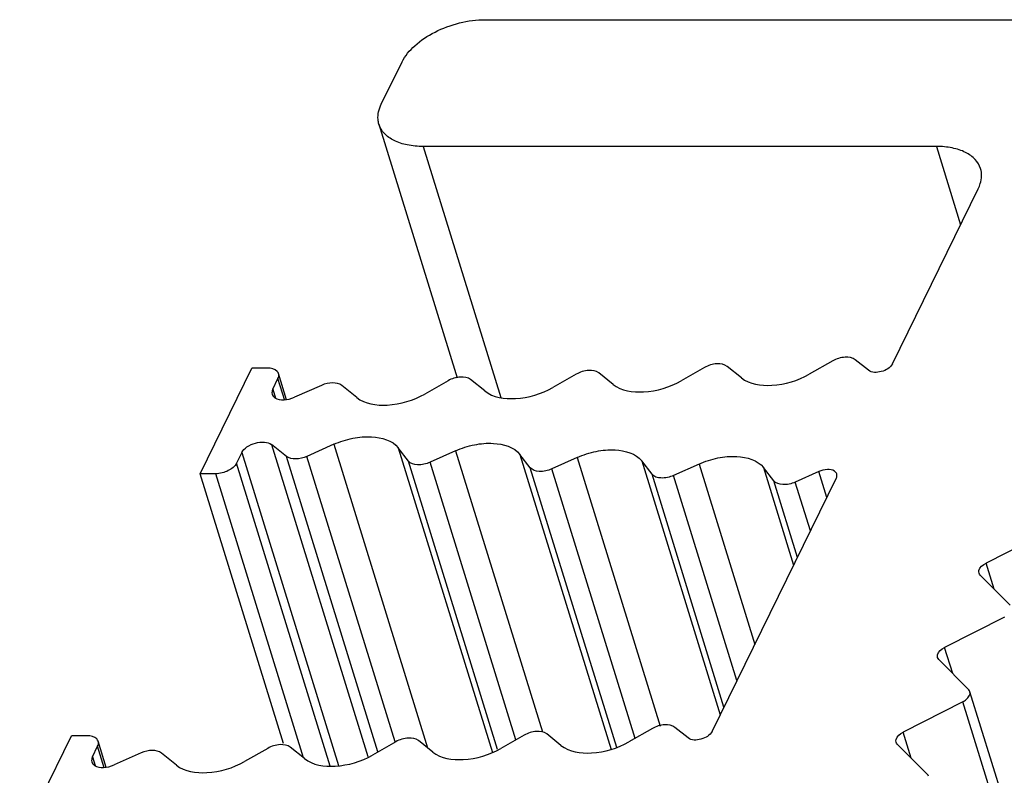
# Model space of a CAD drawing. Header units: millimetres. Extents: x 0 to 594, y 0 to 420.
# Tile 82 of 117: x 470.04 to 478.73, y 193.48 to 200.15. Entities that reach past the tile are written whole.
import ezdxf

# ---------------------------------------------------------------- set-up
doc = ezdxf.new("R2010")
doc.units = ezdxf.units.MM
doc.header["$LTSCALE"] = 32.67
doc.layers.add('3_ALL_AXES', color=7, linetype='CONTINUOUS')

msp = doc.modelspace()

# ---------------------------------------------------------------- linework, layer by layer
at = {"layer": '3_ALL_AXES', "color": 7, "linetype": 'CONTINUOUS'}
for p, q in [((474.14851, 200.14953), (479.01171, 200.14953)), ((473.22982, 199.40359), (473.41285, 199.77656)), ((473.20921, 199.22645), (473.90084, 196.98833)), ((478.13106, 199.03063), (473.59944, 199.03063)), ((477.74216, 197.11199), (478.50067, 198.65766)), ((476.40878, 196.98881), (476.28303, 197.08988)), ((477.21533, 197.13781), (477.00828, 197.01992)), ((477.53107, 197.05501), (477.41519, 197.14815)), ((471.62927, 196.14201), (472.08683, 197.07442)), ((472.22499, 197.07442), (472.08683, 197.07442)), ((472.39379, 196.79492), (472.32255, 197.02547)), ((474.95101, 197.02126), (474.74397, 196.90337)), ((475.27657, 196.93058), (475.15087, 197.03161)), ((476.08317, 197.07954), (475.87612, 196.96164)), ((472.27164, 196.88794), (472.31739, 196.98118)), ((472.70213, 196.92211), (472.46329, 196.8164)), ((473.01314, 196.81478), (472.8803, 196.92154)), ((473.81885, 196.96299), (473.61286, 196.8457)), ((474.14438, 196.87234), (474.01871, 196.97334)), ((472.39405, 196.29432), (472.25897, 196.40003)), ((472.8104, 196.40165), (472.57279, 196.29489)), ((471.9971, 196.32849), (471.95134, 196.23525)), ((473.47065, 196.25344), (473.37978, 196.37073)), ((473.88515, 196.34409), (473.66036, 196.24309)), ((474.54562, 196.19517), (474.45428, 196.31305)), ((474.96019, 196.28585), (474.73533, 196.18482)), ((475.62059, 196.13689), (475.52925, 196.25478)), ((476.03523, 196.22762), (475.81029, 196.12655)), ((472.36506, 193.76099), (471.62927, 196.14201)), ((471.76743, 196.14201), (471.62927, 196.14201)), ((476.69555, 196.07862), (476.60421, 196.19651)), ((477.09255, 196.16141), (476.88526, 196.06827)), ((476.14984, 193.86719), (477.24773, 196.10444)), ((479.09711, 195.62112), (478.56986, 195.35382)), ((478.51814, 195.24779), (478.78283, 194.98069)), ((478.73106, 194.87519), (478.20381, 194.60789)), ((478.15209, 194.50186), (478.41678, 194.23476)), ((480.02684, 189.04162), (478.42739, 194.21744)), ((478.36501, 194.12926), (477.83776, 193.86195)), ((475.62301, 193.893), (475.41596, 193.77511)), ((475.93875, 193.81021), (475.82287, 193.90335)), ((470.03695, 192.8972), (470.49451, 193.82962)), ((470.63267, 193.82962), (470.49451, 193.82962)), ((473.68425, 193.68577), (473.55855, 193.78681)), ((474.49085, 193.83473), (474.2838, 193.71684)), ((474.81646, 193.74401), (474.69071, 193.84508)), ((470.67932, 193.64313), (470.72508, 193.73638)), ((470.80147, 193.55012), (470.73023, 193.78066)), ((472.22653, 193.71819), (472.02054, 193.6009)), ((472.55206, 193.62753), (472.42639, 193.72853)), ((473.35869, 193.77646), (473.15165, 193.65857)), ((477.78604, 193.75592), (478.05073, 193.48883)), ((471.10981, 193.67731), (470.87098, 193.57159)), ((471.42082, 193.56997), (471.28798, 193.67674))]:
    msp.add_line(p, q, dxfattribs=at)
at = {"layer": '3_ALL_AXES', "color": 9, "linetype": 'CONTINUOUS'}
for p, q in [((473.59944, 199.03063), (474.28453, 196.81366)), ((478.13106, 199.03063), (478.34459, 198.33962)), ((472.3766, 196.78961), (472.31739, 196.98118)), ((472.27164, 196.88794), (472.29565, 196.81024)), ((472.25897, 196.40003), (473.11011, 193.64573)), ((472.81066, 196.40177), (473.63863, 193.72244)), ((471.9971, 196.32849), (472.85089, 193.56563)), ((473.37978, 196.37073), (474.21102, 193.68081)), ((473.88516, 196.3441), (474.65199, 193.86261)), ((474.45428, 196.31306), (475.25912, 193.70859)), ((472.77783, 193.56075), (471.95134, 196.23525)), ((473.20005, 193.68613), (472.39405, 196.29432)), ((473.35171, 193.7743), (472.57279, 196.29489)), ((474.25707, 193.70858), (473.47065, 196.25344)), ((474.41751, 193.79297), (473.66036, 196.24309)), ((474.96012, 196.28582), (475.69289, 193.9146)), ((475.52924, 196.25478), (476.22177, 194.01376)), ((476.03509, 196.22755), (476.527, 194.63574)), ((472.54195, 193.63566), (471.76743, 196.14201)), ((475.30887, 193.72529), (474.54562, 196.19517)), ((475.4704, 193.80611), (474.73533, 196.18482)), ((476.25547, 194.08242), (475.62059, 196.13689)), ((476.60421, 196.19651), (476.87032, 195.33537)), ((477.16332, 195.93243), (477.09255, 196.16141)), ((476.36991, 194.31563), (475.81029, 196.12655)), ((476.90402, 195.40403), (476.69555, 196.07862)), ((477.01846, 195.63724), (476.88526, 196.06827)), ((478.6409, 195.12391), (478.56986, 195.35382)), ((478.27485, 194.37798), (478.20381, 194.60789)), ((479.94814, 189.00622), (478.36501, 194.12926)), ((477.9088, 193.63204), (477.83776, 193.86195)), ((470.78428, 193.5448), (470.72508, 193.73638)), ((470.67932, 193.64313), (470.70333, 193.56544))]:
    msp.add_line(p, q, dxfattribs=at)
at = {"layer": '3_ALL_AXES', "color": 7, "linetype": 'CONTINUOUS'}
for points, knots in [([(473.41285, 199.77656), (473.4395, 199.83087), (473.52781, 199.93494), (473.76788, 200.09094), (473.99597, 200.14953), (474.14851, 200.14953)], [0, 0, 0, 0, 0.2121956, 0.4649752, 1, 1, 1, 1]), ([(473.20921, 199.22645), (473.205, 199.24004), (473.19342, 199.29971), (473.20952, 199.36222), (473.22982, 199.40359)], [0, 0, 0, 0, 0.2358655, 1, 1, 1, 1]), ([(473.59944, 199.03063), (473.55251, 199.03063), (473.46405, 199.03815), (473.34516, 199.07543), (473.25449, 199.13751), (473.21846, 199.19659), (473.20921, 199.22645)], [0, 0, 0, 0, 0.303503, 0.570048, 0.7978033, 1, 1, 1, 1]), ([(478.52128, 198.83481), (478.51204, 198.86467), (478.476, 198.92374), (478.38533, 198.98583), (478.26645, 199.02311), (478.17798, 199.03063), (478.13106, 199.03063)], [0, 0, 0, 0, 0.2021967, 0.429952, 0.696497, 1, 1, 1, 1]), ([(478.50067, 198.65766), (478.50792, 198.67244), (478.53069, 198.72806), (478.53423, 198.793), (478.52128, 198.83481)], [0, 0, 0, 0, 0.2732376, 1, 1, 1, 1]), ([(476.28303, 197.08988), (476.25902, 197.10918), (476.18341, 197.11909), (476.11642, 197.09847), (476.08317, 197.07954)], [0, 0, 0, 0, 0.4460011, 1, 1, 1, 1]), ([(477.41519, 197.14815), (477.39118, 197.16745), (477.31557, 197.17736), (477.24858, 197.15674), (477.21533, 197.13781)], [0, 0, 0, 0, 0.4460012, 1, 1, 1, 1]), ([(477.74216, 197.11199), (477.72465, 197.07631), (477.64974, 197.03516), (477.56061, 197.03127), (477.53107, 197.05501)], [0, 0, 0, 0, 0.5119342, 1, 1, 1, 1]), ([(472.32254, 197.02546), (472.32026, 197.03294), (472.2994, 197.06652), (472.25511, 197.07442), (472.22499, 197.07442)], [0, 0, 0, 0, 0.2060432, 1, 1, 1, 1]), ([(475.15087, 197.03161), (475.12686, 197.05091), (475.05125, 197.06082), (474.98426, 197.0402), (474.95101, 197.02126)], [0, 0, 0, 0, 0.4460011, 1, 1, 1, 1]), ([(476.40878, 196.98881), (476.4808, 196.93092), (476.70764, 196.90136), (476.90855, 196.96313), (477.00828, 197.01992)], [0, 0, 0, 0, 0.4460554, 1, 1, 1, 1]), ([(472.8803, 196.92154), (472.8592, 196.93851), (472.79358, 196.95044), (472.73335, 196.93593), (472.70213, 196.92211)], [0, 0, 0, 0, 0.4423613, 1, 1, 1, 1]), ([(474.01871, 196.97334), (473.9947, 196.99264), (473.91909, 197.00255), (473.8521, 196.98192), (473.81885, 196.96299)], [0, 0, 0, 0, 0.4460011, 1, 1, 1, 1]), ([(475.27657, 196.93058), (475.3486, 196.87268), (475.57544, 196.84307), (475.77638, 196.90485), (475.87612, 196.96164)], [0, 0, 0, 0, 0.4460363, 1, 1, 1, 1]), ([(472.26648, 196.84365), (472.27038, 196.83106), (472.29954, 196.79913), (472.37557, 196.78964), (472.43362, 196.80329), (472.46329, 196.8164)], [0, 0, 0, 0, 0.182965, 0.5498223, 1, 1, 1, 1]), ([(473.01314, 196.81478), (473.08518, 196.75687), (473.31203, 196.72704), (473.51308, 196.78888), (473.61286, 196.8457)], [0, 0, 0, 0, 0.4459628, 1, 1, 1, 1]), ([(474.14438, 196.87234), (474.21641, 196.81444), (474.44325, 196.78478), (474.64422, 196.84658), (474.74397, 196.90337)], [0, 0, 0, 0, 0.4460212, 1, 1, 1, 1]), ([(471.9971, 196.32849), (472.0071, 196.34887), (472.04518, 196.38532), (472.11659, 196.41658), (472.1925, 196.42621), (472.24214, 196.41316), (472.25897, 196.40003)], [0, 0, 0, 0, 0.2307313, 0.5099484, 0.7831034, 1, 1, 1, 1]), ([(472.8104, 196.40165), (472.86381, 196.42565), (472.97482, 196.46055), (473.16988, 196.47928), (473.32784, 196.43776), (473.37978, 196.37073)], [0, 0, 0, 0, 0.2939552, 0.5742448, 1, 1, 1, 1]), ([(473.88515, 196.34409), (473.93854, 196.36808), (474.04952, 196.40291), (474.2445, 196.4216), (474.40237, 196.38005), (474.45428, 196.31305)], [0, 0, 0, 0, 0.2939743, 0.5742529, 1, 1, 1, 1]), ([(474.96019, 196.28585), (475.01356, 196.30983), (475.12454, 196.34464), (475.3195, 196.36332), (475.47734, 196.32178), (475.52925, 196.25478)], [0, 0, 0, 0, 0.2939785, 0.5742538, 1, 1, 1, 1]), ([(471.95134, 196.23525), (471.93692, 196.20585), (471.87586, 196.15975), (471.80556, 196.14201), (471.76743, 196.14201)], [0, 0, 0, 0, 0.4619649, 1, 1, 1, 1]), ([(472.57279, 196.29489), (472.54162, 196.28088), (472.48126, 196.26608), (472.41549, 196.27754), (472.39405, 196.29432)], [0, 0, 0, 0, 0.5566138, 1, 1, 1, 1]), ([(473.66036, 196.24309), (473.62583, 196.22758), (473.56115, 196.21183), (473.48796, 196.2311), (473.47065, 196.25344)], [0, 0, 0, 0, 0.5726311, 1, 1, 1, 1]), ([(476.03523, 196.22762), (476.0886, 196.2516), (476.19957, 196.28638), (476.3945, 196.30504), (476.55232, 196.26349), (476.60421, 196.19651)], [0, 0, 0, 0, 0.2939844, 0.574256, 1, 1, 1, 1]), ([(474.73533, 196.18482), (474.7008, 196.16931), (474.63612, 196.15356), (474.56292, 196.17283), (474.54562, 196.19517)], [0, 0, 0, 0, 0.5726311, 1, 1, 1, 1]), ([(475.81029, 196.12655), (475.77577, 196.11103), (475.71109, 196.09529), (475.63789, 196.11456), (475.62059, 196.13689)], [0, 0, 0, 0, 0.5726311, 1, 1, 1, 1]), ([(477.25184, 196.14002), (477.24875, 196.15023), (477.22494, 196.17601), (477.16345, 196.18343), (477.11649, 196.17217), (477.09255, 196.16141)], [0, 0, 0, 0, 0.1829978, 0.5500016, 1, 1, 1, 1]), ([(476.88526, 196.06827), (476.85073, 196.05276), (476.78605, 196.03701), (476.71286, 196.05629), (476.69555, 196.07862)], [0, 0, 0, 0, 0.5726314, 1, 1, 1, 1]), ([(478.50744, 195.26546), (478.50525, 195.27265), (478.50572, 195.31257), (478.54279, 195.34007), (478.56986, 195.35382)], [0, 0, 0, 0, 0.1984218, 1, 1, 1, 1]), ([(478.14139, 194.51953), (478.1392, 194.52672), (478.13967, 194.56663), (478.17674, 194.59413), (478.20381, 194.60789)], [0, 0, 0, 0, 0.1984218, 1, 1, 1, 1]), ([(478.36501, 194.12926), (478.37559, 194.13463), (478.40638, 194.15287), (478.43484, 194.19318), (478.42734, 194.21743)], [0, 0, 0, 0, 0.3186548, 1, 1, 1, 1]), ([(475.82287, 193.90335), (475.79886, 193.92265), (475.72325, 193.93256), (475.65626, 193.91194), (475.62301, 193.893)], [0, 0, 0, 0, 0.4460012, 1, 1, 1, 1]), ([(470.73022, 193.78066), (470.72795, 193.78814), (470.70708, 193.82172), (470.6628, 193.82962), (470.63267, 193.82962)], [0, 0, 0, 0, 0.2060432, 1, 1, 1, 1]), ([(473.55855, 193.78681), (473.53454, 193.8061), (473.45893, 193.81601), (473.39194, 193.79539), (473.35869, 193.77646)], [0, 0, 0, 0, 0.4460011, 1, 1, 1, 1]), ([(474.69071, 193.84508), (474.6667, 193.86438), (474.59109, 193.87429), (474.5241, 193.85366), (474.49085, 193.83473)], [0, 0, 0, 0, 0.4460011, 1, 1, 1, 1]), ([(476.14984, 193.86719), (476.13233, 193.8315), (476.05742, 193.79036), (475.96829, 193.78647), (475.93875, 193.81021)], [0, 0, 0, 0, 0.5119342, 1, 1, 1, 1]), ([(477.77534, 193.7736), (477.77315, 193.78079), (477.77362, 193.8207), (477.81069, 193.8482), (477.83776, 193.86195)], [0, 0, 0, 0, 0.1984218, 1, 1, 1, 1]), ([(471.28798, 193.67674), (471.26688, 193.6937), (471.20126, 193.70563), (471.14103, 193.69112), (471.10981, 193.67731)], [0, 0, 0, 0, 0.4423613, 1, 1, 1, 1]), ([(472.42639, 193.72853), (472.40238, 193.74783), (472.32677, 193.75774), (472.25978, 193.73712), (472.22653, 193.71819)], [0, 0, 0, 0, 0.4460011, 1, 1, 1, 1]), ([(473.68425, 193.68577), (473.75628, 193.62788), (473.98312, 193.59827), (474.18406, 193.66005), (474.2838, 193.71684)], [0, 0, 0, 0, 0.4460363, 1, 1, 1, 1]), ([(474.81646, 193.74401), (474.88848, 193.68612), (475.11532, 193.65656), (475.31623, 193.71833), (475.41596, 193.77511)], [0, 0, 0, 0, 0.4460554, 1, 1, 1, 1]), ([(472.55206, 193.62753), (472.62409, 193.56963), (472.85093, 193.53998), (473.0519, 193.60177), (473.15165, 193.65857)], [0, 0, 0, 0, 0.4460212, 1, 1, 1, 1]), ([(470.67416, 193.59885), (470.67806, 193.58625), (470.70722, 193.55432), (470.78326, 193.54483), (470.8413, 193.55848), (470.87098, 193.57159)], [0, 0, 0, 0, 0.182965, 0.5498223, 1, 1, 1, 1]), ([(471.42082, 193.56997), (471.49286, 193.51207), (471.71971, 193.48224), (471.92076, 193.54408), (472.02054, 193.6009)], [0, 0, 0, 0, 0.4459628, 1, 1, 1, 1])]:
    msp.add_open_spline(points, degree=3, knots=knots, dxfattribs=at)
for points in [[(472.31739, 196.98118), (472.32394, 196.99452), (472.32686, 197.01125), (472.32254, 197.02546)], [(472.27164, 196.88794), (472.26509, 196.8746), (472.26209, 196.85785), (472.26648, 196.84365)], [(477.24773, 196.10444), (477.25299, 196.11516), (477.2553, 196.12859), (477.25184, 196.14002)], [(478.51814, 195.24779), (478.51329, 195.25268), (478.50944, 195.25887), (478.50744, 195.26546)], [(478.15209, 194.50186), (478.14724, 194.50675), (478.14339, 194.51294), (478.14139, 194.51953)], [(478.42734, 194.21743), (478.42534, 194.22389), (478.42154, 194.22996), (478.41678, 194.23476)], [(470.72508, 193.73638), (470.73162, 193.74972), (470.73454, 193.76644), (470.73022, 193.78066)], [(477.78604, 193.75592), (477.78119, 193.76082), (477.77734, 193.76701), (477.77534, 193.7736)], [(470.67932, 193.64313), (470.67277, 193.62979), (470.66977, 193.61305), (470.67416, 193.59885)], [(478.06129, 193.47149), (478.05929, 193.47796), (478.05549, 193.48402), (478.05073, 193.48883)]]:
    msp.add_open_spline(points, degree=3, dxfattribs=at)

doc.saveas('drawing.dxf')
